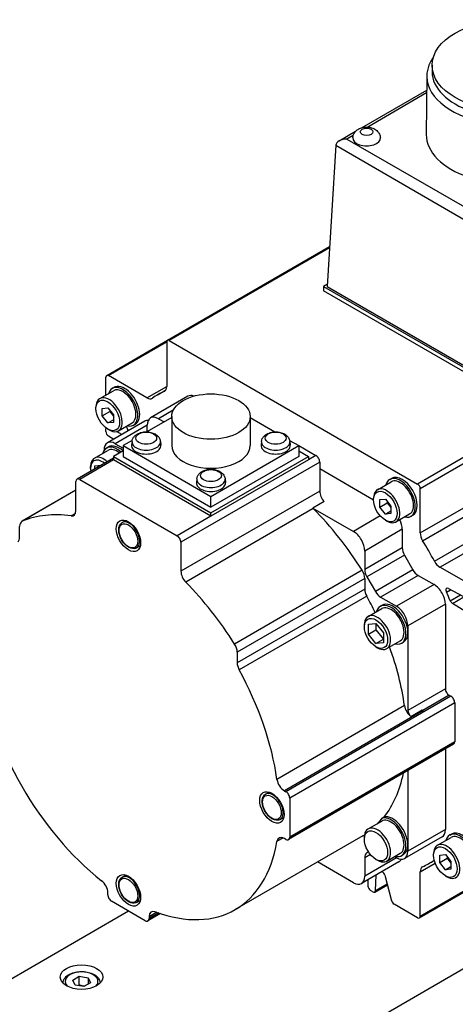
# Model space of a CAD drawing. Extents: x 25458 to 27143, y -3107 to -1919.
# Tile 16 of 19: x 26900 to 26941, y -2144 to -2051. Entities that reach past the tile are written whole.
import ezdxf

# ---------------------------------------------------------------- set-up
doc = ezdxf.new("R2010")
doc.units = 0
doc.header["$LTSCALE"] = 25.4
doc.layers.get('0').update_dxf_attribs({"linetype": 'CONTINUOUS'})

msp = doc.modelspace()

# ---------------------------------------------------------------- linework, layer by layer
for p, q in [((26938.4624185, -2055.603548), (26938.4624185, -2056.2159205)), ((26937.9625273, -2056.6001728), (26937.912528, -2062.1113735)), ((26931.8579263, -2061.4698144), (26937.9502595, -2057.9524042)), ((26937.9479461, -2058.2073927), (26932.388072, -2061.4173876)), ((26929.6871222, -2062.7231287), (26931.2519407, -2061.8196803)), ((26931.0265447, -2062.2034657), (26930.4371222, -2062.543769)), ((26929.3771082, -2063.1347699), (26928.5733024, -2076.4242108)), ((26929.3771082, -2063.1347699), (26945.1903117, -2072.2645272)), ((26930.4371222, -2062.543769), (26945.1903117, -2071.0615269)), ((26990.6577695, -2064.0953964), (26937.0944308, -2095.0202044)), ((26937.3404421, -2095.4463084), (26990.9037808, -2064.5215004)), ((26937.3404421, -2099.6241215), (26988.3922818, -2070.1493281)), ((26937.5685845, -2100.3543586), (26988.558478, -2070.9153298)), ((26913.514256, -2081.4893861), (26928.8007538, -2072.6637225)), ((26928.7933793, -2072.7856456), (26913.6882123, -2081.5066178)), ((26938.686555, -2102.2907404), (26989.6764485, -2072.8517117)), ((26939.2048875, -2102.8534357), (26990.256727, -2073.3786425)), ((26928.5860955, -2076.2127006), (26928.219749, -2076.4242108)), ((26928.219749, -2076.4242108), (26928.219749, -2076.8324591)), ((26928.219749, -2076.4242108), (26945.1903117, -2086.2221698)), ((26945.1903117, -2086.6304181), (26928.219749, -2076.8324591)), ((26928.5733024, -2076.4242108), (26945.1903117, -2086.0180457)), ((26907.7857071, -2084.7967654), (26913.514256, -2081.4893861)), ((26907.9596633, -2084.8139971), (26913.442201, -2081.6486525)), ((26913.442201, -2081.6486525), (26913.442201, -2085.8264656)), ((26913.6882123, -2081.5066178), (26937.0944308, -2095.0202044)), ((26907.713652, -2086.6509334), (26907.713652, -2084.9560318)), ((26911.5777556, -2086.9029036), (26907.9596633, -2084.8139971)), ((26907.1391727, -2086.9826096), (26908.4296426, -2086.2375564)), ((26908.3046426, -2086.0210501), (26908.4814193, -2085.918988)), ((26911.5777556, -2086.9029036), (26913.442201, -2085.8264656)), ((26912.6428126, -2086.5947604), (26913.3353966, -2086.1948968)), ((26913.2140586, -2086.2932665), (26913.2576442, -2086.2681024)), ((26915.4489337, -2086.760249), (26911.9133998, -2088.8014905)), ((26906.7767358, -2087.9266064), (26906.7767358, -2087.7837195)), ((26907.3600989, -2087.9098579), (26907.890429, -2087.8624907)), ((26907.3600989, -2088.6169646), (26907.3600989, -2087.9098579)), ((26907.3600989, -2088.6169646), (26908.0672057, -2088.2087164)), ((26907.890429, -2087.8624907), (26908.4207591, -2088.5222303)), ((26908.0672057, -2088.0824039), (26908.0672057, -2088.2087164)), ((26908.0672057, -2088.2087164), (26908.4207591, -2088.6485428)), ((26914.0645503, -2088.0668291), (26912.6633998, -2088.8757837)), ((26907.890429, -2089.2767043), (26907.3600989, -2088.6169646)), ((26911.3830697, -2089.1076767), (26907.8475358, -2091.1489181)), ((26907.890429, -2089.2767043), (26908.4207591, -2088.970518)), ((26908.4207591, -2088.5222303), (26908.4207591, -2089.2293371)), ((26913.9131472, -2088.7666141), (26911.5811379, -2090.1130003)), ((26912.6633998, -2088.8757837), (26913.1937299, -2089.1819699)), ((26913.9131472, -2088.6716595), (26913.9131472, -2091.4069231)), ((26921.3131472, -2088.6716595), (26921.3131472, -2091.4069231)), ((26921.3131472, -2088.7666141), (26923.6451566, -2090.1130003)), ((26907.713652, -2090.0790275), (26907.713652, -2089.8160459)), ((26908.4207591, -2089.2293371), (26907.890429, -2089.2767043)), ((26907.890429, -2089.8555796), (26908.0141727, -2089.927023)), ((26911.6027396, -2089.4881561), (26908.5975358, -2091.2232114)), ((26909.2252517, -2090.3534935), (26908.7162226, -2090.080131)), ((26908.8891727, -2090.0136985), (26910.1796426, -2089.2686454)), ((26909.6037256, -2089.6011512), (26909.6332319, -2089.6305875)), ((26910.3046426, -2089.4851517), (26910.4814193, -2089.3830896)), ((26911.6027396, -2090.1005286), (26911.6027396, -2089.4881561)), ((26907.9510777, -2090.5000016), (26908.4440693, -2090.8045094)), ((26910.1923918, -2090.9147933), (26909.3399979, -2091.4069231)), ((26910.1754407, -2091.0132479), (26910.1384494, -2091.3578121)), ((26912.8461907, -2091.0132479), (26912.883182, -2091.3578121)), ((26922.3801038, -2091.0132479), (26922.3431124, -2091.3578121)), ((26925.0339027, -2090.9147933), (26925.8862966, -2091.4069231)), ((26925.0508537, -2091.0132479), (26925.0878451, -2091.3578121)), ((26906.6265203, -2092.5858174), (26907.8993125, -2091.8509704)), ((26907.5368756, -2091.861511), (26907.5368756, -2091.8355838)), ((26907.7743125, -2091.6344641), (26907.9510892, -2091.532402)), ((26909.3399979, -2091.896821), (26908.4207591, -2092.4275438)), ((26908.5975358, -2091.2232114), (26909.3399979, -2091.6518721)), ((26909.3399979, -2091.4069231), (26917.6131472, -2096.1834281)), ((26909.3399979, -2091.4069231), (26909.3399979, -2092.4275438)), ((26917.6131472, -2096.1834281), (26925.8862966, -2091.4069231)), ((26925.8862966, -2091.4069231), (26927.5126422, -2092.3458942)), ((26925.8862966, -2091.4069231), (26925.8862966, -2092.4275438)), ((26925.8862966, -2091.896821), (26926.8055354, -2092.4275438)), ((26908.4207591, -2092.5850405), (26904.9887786, -2094.5664953)), ((26908.4207591, -2092.7541425), (26905.2387786, -2094.5912598)), ((26908.4207591, -2092.4275438), (26917.6131472, -2097.7347716)), ((26908.4207591, -2092.4275438), (26908.4207591, -2092.7541425)), ((26917.6131472, -2098.0613702), (26908.4207591, -2092.7541425)), ((26909.3399979, -2092.4275438), (26917.6131472, -2097.2040488)), ((26917.6131472, -2097.7347716), (26926.8055354, -2092.4275438)), ((26925.8862966, -2092.4275438), (26917.6131472, -2097.2040488)), ((26926.8055354, -2092.7541425), (26917.6131472, -2098.0613702)), ((26927.5126422, -2092.3458942), (26926.8055354, -2092.7541425)), ((26926.8055354, -2092.4275438), (26926.8055354, -2092.7541425)), ((26906.2640834, -2093.5502266), (26906.2640834, -2093.3869273)), ((26906.6529921, -2093.3033587), (26907.2724216, -2093.2480335)), ((26906.6529921, -2093.6056612), (26906.6529921, -2093.3033587)), ((26927.8661956, -2092.9582666), (26914.7847201, -2100.51086)), ((26927.8661956, -2092.9582666), (26927.8661956, -2095.6825674)), ((26927.8661956, -2093.570639), (26932.9396867, -2096.4998205)), ((26905.2387786, -2094.5912598), (26914.4311667, -2099.8984875)), ((26916.2777723, -2094.5364307), (26916.2407809, -2094.8809948)), ((26918.9485222, -2094.5364307), (26918.9855136, -2094.8809948)), ((26934.4675935, -2094.5942642), (26934.6443702, -2094.4922021)), ((26904.8852252, -2095.6060174), (26899.7890311, -2098.5483065)), ((26904.8852252, -2095.6089939), (26899.8261976, -2098.5298249)), ((26904.8852252, -2097.5196847), (26904.8852252, -2094.7953839)), ((26927.8661956, -2095.6825674), (26914.7847201, -2103.2351608)), ((26933.3021236, -2095.5558237), (26934.5925935, -2094.8107705)), ((26937.3404421, -2099.6241215), (26937.3404421, -2095.4463084)), ((26917.6131472, -2097.2040488), (26917.6131472, -2096.1834281)), ((26932.9396867, -2096.4998205), (26932.9396867, -2096.3569336)), ((26933.5230498, -2096.483072), (26934.0533799, -2096.4357048)), ((26933.5230498, -2097.1901787), (26933.5230498, -2096.483072)), ((26934.0533799, -2096.4357048), (26934.58371, -2097.0954444)), ((26927.2626155, -2097.3225861), (26915.2418002, -2104.262807)), ((26928.2855074, -2096.6704669), (26927.2248472, -2097.2828393)), ((26927.2248472, -2097.2828393), (26931.0481761, -2099.4902392)), ((26933.5230498, -2097.1901787), (26934.2301566, -2096.7819305)), ((26934.0533799, -2097.8499184), (26933.5230498, -2097.1901787)), ((26934.0533799, -2097.8499184), (26934.58371, -2097.5437321)), ((26934.2301566, -2096.655618), (26934.2301566, -2096.7819305)), ((26934.2301566, -2096.7819305), (26934.58371, -2097.2217569)), ((26934.58371, -2097.0954444), (26934.58371, -2097.8025512)), ((26904.8395461, -2097.7820178), (26904.4281451, -2098.0195403)), ((26909.235861, -2098.6566716), (26909.5804854, -2098.4577026)), ((26917.6131472, -2098.0613702), (26914.4311667, -2099.8984875)), ((26917.6131472, -2098.0613702), (26917.6131472, -2097.7347716)), ((26933.5770305, -2098.0302045), (26931.0481761, -2099.4902392)), ((26934.58371, -2097.8025512), (26934.0533799, -2097.8499184)), ((26934.0533799, -2098.4287937), (26934.1771236, -2098.5002371)), ((26935.0521236, -2098.5869126), (26936.3425935, -2097.8418594)), ((26936.4675935, -2098.0583658), (26936.6443702, -2097.9563037)), ((26899.5819243, -2100.018313), (26899.5819243, -2099.0060836)), ((26935.6443702, -2099.2861151), (26932.1088363, -2101.3273566)), ((26935.6443702, -2099.2861151), (26935.6443702, -2101.0218125)), ((26910.610861, -2101.0382414), (26910.9554854, -2100.8392725)), ((26914.7847201, -2100.51086), (26914.7847201, -2103.2351608)), ((26935.6443702, -2101.0218125), (26932.1088363, -2103.0630539)), ((26932.1088363, -2101.3273566), (26932.1088363, -2103.0630539)), ((26935.8514769, -2101.7187359), (26932.315943, -2103.7599773)), ((26935.8514769, -2101.7187359), (26936.646416, -2103.0956107)), ((26936.646416, -2103.0956107), (26933.1108821, -2105.1368521)), ((26942.8229798, -2104.9423422), (26939.2048875, -2102.8534357)), ((26931.864563, -2103.1467419), (26919.8437477, -2110.0869629)), ((26932.1088363, -2103.9050631), (26920.088021, -2110.845284)), ((26932.1088363, -2103.9050631), (26932.1088363, -2104.9172925)), ((26932.315943, -2103.7599773), (26933.1108821, -2105.1368521)), ((26937.146416, -2103.6234321), (26933.6108821, -2105.6646736)), ((26937.146416, -2103.6234321), (26938.649574, -2104.4912808)), ((26932.1088363, -2104.9172925), (26920.088021, -2111.8575134)), ((26938.649574, -2104.4912808), (26935.1140401, -2106.5325223)), ((26939.8125426, -2105.1963644), (26940.2077785, -2104.9681748)), ((26940.0046499, -2104.8590892), (26942.8315654, -2106.3772198)), ((26932.2971191, -2105.5807609), (26920.2763039, -2112.5209819)), ((26933.6108821, -2105.6646736), (26935.1140401, -2106.5325223)), ((26940.173843, -2106.0166474), (26941.1310562, -2105.4640001)), ((26940.3709783, -2106.2585803), (26941.4502919, -2105.6354383)), ((26932.4359178, -2107.48688), (26933.70871, -2106.752033)), ((26933.58371, -2106.5355267), (26933.7604867, -2106.4334646)), ((26939.7102342, -2106.3283981), (26936.1747003, -2108.3696396)), ((26939.7102342, -2106.3283981), (26939.7102342, -2114.2892398)), ((26942.8315654, -2107.7784193), (26940.3709783, -2106.2585803)), ((26932.0734809, -2108.4512892), (26932.0734809, -2108.2879899)), ((26932.4623897, -2108.2044213), (26933.1694964, -2108.141265)), ((26932.4623897, -2109.1472303), (26932.4623897, -2108.2044213)), ((26933.1694964, -2108.141265), (26933.8766032, -2109.0209178)), ((26933.1694964, -2108.141265), (26933.1694964, -2108.738982)), ((26936.1747003, -2108.3696396), (26936.1747003, -2108.982012)), ((26932.4623897, -2109.1472303), (26933.1694964, -2108.738982)), ((26933.1694964, -2110.0268831), (26932.4623897, -2109.1472303)), ((26933.1694964, -2108.738982), (26933.8766032, -2109.6186348)), ((26933.8766032, -2109.0209178), (26933.8766032, -2109.9637269)), ((26936.1747003, -2108.982012), (26936.1747003, -2116.3304812)), ((26993.8039029, -2110.410881), (26873.9139482, -2179.6293787)), ((26933.1694964, -2110.0268831), (26933.8766032, -2109.6186348)), ((26933.8766032, -2109.9637269), (26933.1694964, -2110.0268831)), ((26933.1694964, -2110.3496438), (26933.3109178, -2110.4312934)), ((26934.1859178, -2110.5179689), (26935.45871, -2109.7831219)), ((26935.58371, -2109.9996283), (26935.7604867, -2109.8975662)), ((26920.088021, -2110.845284), (26920.088021, -2111.8575134)), ((26940.2405642, -2115.0036743), (26924.6842151, -2123.9851367)), ((26939.7102342, -2114.2892398), (26936.1747003, -2116.3304812)), ((26940.0637875, -2114.9016122), (26937.5894448, -2116.3301747)), ((26940.0637875, -2114.9016122), (26940.2405642, -2115.0036743)), ((26935.8603046, -2115.8856567), (26923.8394893, -2122.8258777)), ((26940.5941176, -2115.6160467), (26925.0377684, -2124.5975091)), ((26940.5941176, -2115.6160467), (26940.5941176, -2119.2902813)), ((26937.6168414, -2116.3466052), (26924.5353659, -2123.8991986)), ((26936.4613505, -2116.8968512), (26937.5220107, -2116.2844787)), ((26940.4905642, -2119.5191699), (26924.9342151, -2128.5006323)), ((26940.5941176, -2119.2902813), (26925.0377684, -2128.2717437)), ((26939.7102342, -2119.9696937), (26939.7102342, -2127.5573092)), ((26936.1747003, -2122.0109351), (26936.1747003, -2128.9861782)), ((26922.7592782, -2124.2232208), (26923.1039025, -2124.0242518)), ((26924.5353659, -2123.8991986), (26924.6842151, -2123.9851367)), ((26925.0377684, -2124.5975091), (26925.0377684, -2128.2717437)), ((26924.1342782, -2126.6047906), (26924.4789025, -2126.4058217)), ((26932.4359178, -2127.4910462), (26933.70871, -2126.7561993)), ((26933.7688899, -2126.4666071), (26933.9456666, -2126.364545)), ((26931.9182879, -2128.1458285), (26919.8974727, -2135.0860494)), ((26939.7102342, -2127.5573092), (26936.1747003, -2129.5985507)), ((26940.1244477, -2128.070624), (26940.3012244, -2127.9685619)), ((26924.409844, -2128.3304272), (26923.8394893, -2128.6597216)), ((26924.6842151, -2128.4758679), (26924.5353659, -2128.3899298)), ((26932.0734809, -2128.4554555), (26932.0734809, -2128.2921561)), ((26939.399574, -2128.2439749), (26935.8640401, -2130.2852163)), ((26936.1747003, -2128.9861782), (26936.1747003, -2129.5985507)), ((26938.9589778, -2129.0321835), (26940.2494477, -2128.2871304)), ((26932.6472763, -2129.8994125), (26932.1088363, -2130.210281)), ((26932.4723073, -2129.6622269), (26932.315943, -2129.7525039)), ((26934.1859178, -2130.5221351), (26935.45871, -2129.7872882)), ((26935.58371, -2130.0037945), (26935.7604867, -2129.9017325)), ((26938.596541, -2129.9761803), (26938.596541, -2129.8332934)), ((26939.1799041, -2129.9594318), (26939.7102342, -2129.9120646)), ((26939.1799041, -2130.6665386), (26939.1799041, -2129.9594318)), ((26939.7102342, -2129.9120646), (26940.2405642, -2130.5718042)), ((26931.0481761, -2132.5583508), (26927.6618756, -2130.6032693)), ((26935.33371, -2130.5914026), (26931.7981761, -2132.632644)), ((26932.1088363, -2130.210281), (26932.1088363, -2131.9459783)), ((26935.1140401, -2130.2109231), (26932.1088363, -2131.9459783)), ((26933.1694964, -2130.35381), (26933.3109178, -2130.4354597)), ((26935.1140401, -2130.2109231), (26934.9194964, -2130.0986033)), ((26937.3404421, -2131.5251857), (26938.7484567, -2130.7122681)), ((26938.1398305, -2130.7568908), (26938.6636223, -2130.4544795)), ((26939.1799041, -2130.6665386), (26939.8870109, -2130.2582903)), ((26939.7102342, -2131.3262782), (26939.1799041, -2130.6665386)), ((26939.8870109, -2130.1319778), (26939.8870109, -2130.2582903)), ((26939.8870109, -2130.2582903), (26940.2405642, -2130.6981167)), ((26940.2405642, -2130.5718042), (26940.2405642, -2131.278911)), ((26909.235861, -2132.0309693), (26909.5804854, -2131.8320004)), ((26933.1313965, -2133.282819), (26933.1758916, -2131.8372196)), ((26934.0059367, -2131.8453506), (26934.6456907, -2134.2443407)), ((26937.3404421, -2135.7029987), (26937.3404421, -2131.5251857)), ((26939.7102342, -2131.3262782), (26940.2405642, -2131.020092)), ((26940.2405642, -2131.278911), (26939.7102342, -2131.3262782)), ((26932.3947093, -2132.2882354), (26932.4119249, -2132.8674319)), ((26933.0594913, -2133.432258), (26934.2463864, -2132.7470039)), ((26933.1313965, -2133.282819), (26934.2214455, -2132.653479)), ((26937.2683871, -2135.8622651), (26942.996936, -2132.5548858)), ((26937.3404421, -2135.7029987), (26942.8229798, -2132.5376541)), ((26939.7102342, -2131.9051535), (26939.8339778, -2131.976597)), ((26907.890429, -2133.6810336), (26907.890429, -2133.5091574)), ((26932.8855351, -2133.4150263), (26932.6577864, -2133.2835355)), ((26911.4259629, -2136.1305233), (26908.2439824, -2134.293406)), ((26910.610861, -2134.4125392), (26910.9554854, -2134.2135702)), ((26937.0944308, -2135.8450334), (26934.8768657, -2134.5647216)), ((26849.2005662, -2170.2192556), (26909.8349727, -2135.2119647)), ((26912.8726829, -2135.4643611), (26911.6759629, -2136.1552877)), ((26912.5014333, -2135.3377241), (26911.7795163, -2135.754523)), ((26912.6869497, -2135.4024923), (26911.7795163, -2135.9263992)), ((26911.7795163, -2135.754523), (26911.7795163, -2135.9263992)), ((26904.579039, -2141.7165899), (26905.1914114, -2141.3630365)), ((26904.8031828, -2142.1995528), (26904.579039, -2141.7165899)), ((26905.1914114, -2142.179533), (26905.1914114, -2141.3630365)), ((26905.1914114, -2141.3630365), (26906.0279277, -2141.492446)), ((26906.2520716, -2141.9754089), (26905.6396991, -2142.3289623)), ((26906.0279277, -2141.492446), (26906.0279277, -2142.1048184)), ((26906.0279277, -2141.492446), (26906.2520716, -2141.9754089)), ((26905.6396991, -2142.3289623), (26904.8031828, -2142.1995528))]:
    msp.add_line(p, q)
for centre, major_axis in [((26945.8974185, -2055.603548), (7.435, 0)), ((26932.285613, -2061.8717735), (0.6009469, 0)), ((26907.890429, -2088.5695975), (0.7875, -1.36399)), ((26917.6131472, -2088.6716595), (3.7, 0)), ((26911.5108157, -2090.7046917), (0.9798136, 0)), ((26923.7154788, -2090.7046917), (0.9798137, 0)), ((26917.6131472, -2094.2278744), (0.9798136, 0)), ((26934.0533799, -2097.1428116), (0.7875, -1.36399)), ((26909.8349727, -2099.8984875), (0.8125, -1.4072913)), ((26909.8349727, -2099.8984875), (0.625, -1.0825318)), ((26933.1694964, -2109.0840741), (0.775, -1.3423394)), ((26923.3583898, -2125.4650367), (0.8125, -1.4072913)), ((26923.3583898, -2125.4650367), (0.625, -1.0825318)), ((26933.1694964, -2129.0882403), (0.775, -1.3423394)), ((26939.7102342, -2130.6191714), (0.7875, -1.36399)), ((26909.8349727, -2133.2727853), (0.8125, -1.4072913)), ((26909.8349727, -2133.2727853), (0.625, -1.0825318)), ((26905.4155553, -2141.4377511), (-2, 0))]:
    msp.add_ellipse(centre, major_axis=major_axis, ratio=0.5773502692)
for centre, major_axis, start_param, end_param in [((26945.8974185, -2056.6241687), (7.935, 0), 2.7460359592, 6.6787420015), ((26945.8974185, -2056.2159205), (7.435, 0), 3.1415926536, 6.2831853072), ((26945.8974185, -2062.1355207), (7.985, 0), 3.1363548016, 6.2884231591), ((26930.4371222, -2063.1561414), (1.0606602, 0), 1.5707963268, 3.1066860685), ((26932.285613, -2062.4417069), (1.3, 0), 3.0939894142, 6.3307885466), ((26913.6882123, -2081.7906872), (-0.1739563, 0.3013011), 5.4977871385, 7.0685834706), ((26907.9596633, -2085.0980665), (-0.1739563, 0.3013011), 5.4977871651, 7.0685834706), ((26909.3046426, -2087.7531009), (-1, 1.7320508), 2.6362321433, 6.7885458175), ((26909.3046426, -2087.7531009), (-0.875, 1.5155445), 3.1415926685, 6.2831853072), ((26909.4814193, -2087.6510388), (-1, 1.7320508), 3.1415926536, 6.2831853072), ((26925.3913216, -2108.6758256), (-12.7485089, 22.0810652), 6.2393241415, 6.3270464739), ((26912.7393115, -2085.4206521), (0.4970179, -0.8608602), 6.239324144, 7.0685834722), ((26908.0141727, -2088.498154), (-0.875, 1.5155445), 2.3561944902, 7.0685834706), ((26911.5777556, -2086.0912768), (0.4970179, -0.8608602), 5.4977871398, 6.3270464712), ((26916.1989337, -2088.0592871), (-0.75, 1.2990381), 5.6748754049, 6.2831853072), ((26912.1330697, -2090.4067148), (-0.75, 1.2990381), 5.9218181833, 6.2831853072), ((26912.6633998, -2090.1005286), (-0.75, 1.2990381), 5.4977871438, 7.0685834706), ((26907.9596633, -2089.9580806), (0.1739563, -0.3013011), 3.6519062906, 3.9269908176), ((26907.9596633, -2090.2210622), (0.1739563, -0.3013011), 3.9269907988, 5.462880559), ((26909.5490911, -2089.8489467), (0.1739563, -0.3013011), 0.6591443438, 2.007128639), ((26908.5975358, -2092.4479562), (-0.75, 1.2990381), 5.4977871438, 7.0685834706), ((26911.5108157, -2091.0610352), (1.3379377, 0), 3.079689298, 6.3450886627), ((26923.7154788, -2091.0610352), (1.3379377, 0), 3.079689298, 6.3450886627), ((26908.7743125, -2093.3665149), (-1, 1.7320508), 5.2301947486, 6.7885458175), ((26908.7743125, -2093.3665149), (-0.875, 1.5155445), 5.3136531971, 6.2831853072), ((26908.9510892, -2093.2644528), (-1, 1.7320508), 5.2301947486, 6.2831853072), ((26911.5108157, -2091.4069231), (1.375, 0), 3.079689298, 6.3450886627), ((26917.6131472, -2091.4069231), (3.7, 0), 3.1415926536, 6.2831853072), ((26923.7154788, -2091.4069231), (1.375, 0), 3.079689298, 6.3450886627), ((26907.3600989, -2094.1830115), (-0.775, 1.3423394), 5.2955671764, 7.2708034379), ((26907.5015203, -2094.1013618), (-0.875, 1.5155445), 5.2218935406, 7.0685834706), ((26927.5126422, -2092.7541425), (0.25, -0.4330127), 0.7853981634, 2.3561944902), ((26905.2387786, -2094.999508), (-0.25, 0.4330127), 5.4977871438, 7.0685834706), ((26917.6131472, -2094.5842179), (1.3379377, 0), 3.079689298, 6.3450886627), ((26935.4675935, -2096.326315), (-1, 1.7320508), 2.6362321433, 6.7885458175), ((26935.4675935, -2096.326315), (-0.875, 1.5155445), 3.1415926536, 6.2831853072), ((26935.6443702, -2096.2242529), (-1, 1.7320508), 3.1415926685, 6.2831853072), ((26917.6131472, -2094.9301058), (1.375, 0), 3.079689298, 6.3450886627), ((26928.5733024, -2096.0908157), (0.5, -0.8660254), 3.926990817, 5.0786159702), ((26934.1771236, -2097.0713681), (-0.875, 1.5155445), 2.3561944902, 7.0685834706), ((26937.0944308, -2095.3042738), (-0.1739563, 0.3013011), 3.926990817, 5.4977871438), ((26904.1781184, -2097.1114364), (0.5, -0.8660254), 5.8591946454, 7.0685834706), ((26927.5126422, -2096.7031881), (0.5, -0.8660254), 5.0786159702, 5.1363796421), ((26921.8557879, -2110.7170672), (10.8125, -18.7277994), 1.6426132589, 1.9947869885), ((26909.8349727, -2117.6572882), (-10.8125, 18.7277994), 5.8591946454, 6.2113683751), ((26909.923361, -2099.8474565), (-0.6875, 1.1907849), 3.1415926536, 6.2831853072), ((26934.58371, -2098.6737427), (0.75, -1.2990381), 0.7853981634, 1.464590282), ((26900.2890311, -2099.4143319), (-0.5, 0.8660254), 6.2113683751, 7.0685834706), ((26898.8748175, -2099.6100647), (0.5, -0.8660254), 0.0383946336, 0.7853981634), ((26914.4311667, -2100.3067358), (0.25, -0.4330127), 0.7853981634, 2.3561944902), ((26931.0481761, -2100.7149841), (0.75, -1.2990381), 0.7853981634, 2.3561944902), ((26938.0433316, -2100.0299349), (-0.4970179, 0.8608602), 0.785398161, 1.6146574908), ((26936.3514769, -2101.4300607), (0.5, -0.8660254), 3.926990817, 4.7123889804), ((26925.3913215, -2108.6758256), (-12.7485089, 22.0810652), 4.6685278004, 4.756250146), ((26932.815943, -2103.4713022), (0.5, -0.8660254), 3.926990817, 4.7123889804), ((26937.146416, -2102.8069355), (0.5, -0.8660254), 4.7123889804, 5.4977871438), ((26939.2048875, -2102.0418089), (-0.4970179, 0.8608602), 1.5269355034, 2.356194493), ((26915.4918269, -2103.643409), (0.5, -0.8660254), 3.926990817, 5.1363796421), ((26931.4017295, -2103.4968148), (0.5, -0.8660254), 0.7853981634, 1.6426132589), ((26909.8349727, -2117.6572882), (10.8125, -18.7277994), 1.6426132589, 1.9947869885), ((26932.815943, -2105.3255408), (0.5, -0.8660254), 3.926990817, 4.6739947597), ((26938.649574, -2105.7160257), (0.75, -1.2990381), 0.7853981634, 2.3561944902), ((26940.0132355, -2105.1479424), (-0.1739563, 0.3013011), 5.5326937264, 7.6852903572), ((26921.8557879, -2110.7170672), (10.0625, -17.4287613), 1.4466195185, 1.5324021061), ((26933.6108821, -2104.848177), (0.5, -0.8660254), 4.7123889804, 5.4977871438), ((26925.3913215, -2108.6758256), (-12.5, 21.6506351), 4.5074230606, 4.5436977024), ((26934.58371, -2108.2675775), (-1, 1.7320508), 2.6362321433, 6.7885458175), ((26934.58371, -2108.2675775), (-0.875, 1.5155445), 3.1415926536, 6.2831853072), ((26934.7604867, -2108.1655154), (-1, 1.7320508), 3.926990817, 6.2831853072), ((26935.1140401, -2107.7572671), (0.75, -1.2990381), 0.7853981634, 2.3561944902), ((26940.379564, -2105.9796409), (-0.1739563, 0.3013011), 1.3658304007, 2.3212879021), ((26933.3109178, -2109.0024244), (-0.875, 1.5155445), 2.3561944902, 7.0685834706), ((26934.7604867, -2108.1655154), (1, -1.7320508), 0, 0.7853981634), ((26919.3809142, -2110.4370357), (0.5, -0.8660254), 0.7853981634, 1.6426132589), ((26921.8557879, -2110.7170672), (10.0625, -17.4287613), 0.9638587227, 1.2684394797), ((26920.7951278, -2112.2657617), (0.5, -0.8660254), 3.926990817, 4.6739947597), ((26909.8349727, -2117.6572882), (-10.0625, 17.4287613), 0.9638587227, 2.1777339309), ((26909.8349727, -2117.6572882), (10.0625, -17.4287613), 0.9638587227, 1.5324021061), ((26940.0637875, -2114.4933639), (0.25, -0.4330127), 3.926990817, 5.4977871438), ((26940.2405642, -2115.4119226), (0.25, -0.4330127), 0.7853981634, 2.3561944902), ((26936.5561812, -2116.1424811), (0.5, -0.8660254), 4.1054513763, 5.3632709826), ((26936.5282536, -2116.5346054), (0.25, -0.4330127), 3.926990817, 5.3074085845), ((26937.6168414, -2115.5301086), (0.5, -0.8660254), 5.3632709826, 5.4977871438), ((26940.2405642, -2119.0861572), (0.25, -0.4330127), 0, 0.7853981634), ((26921.8557879, -2110.7170672), (10.0625, -17.4287613), 0.229778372, 0.5702784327), ((26924.5353659, -2123.082702), (0.5, -0.8660254), 4.1054513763, 5.4977871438), ((26923.4467782, -2125.4140057), (-0.6875, 1.1907849), 3.1415926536, 6.2831853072), ((26924.6842151, -2124.393385), (0.25, -0.4330127), 0.7853981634, 2.3561944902), ((26934.7604867, -2128.1696816), (-1, 1.7320508), 3.926990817, 6.1118157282), ((26921.6790112, -2110.8191293), (10.0625, -17.4287613), 0.1752466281, 0.229778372), ((26934.58371, -2128.2717437), (-0.875, 1.5155445), 3.1415926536, 6.2831853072), ((26934.58371, -2128.2717437), (-1, 1.7320508), 2.6362321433, 6.1118157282), ((26921.8557879, -2110.7170672), (10.0625, -17.4287613), 0, 0.0177010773), ((26933.3109178, -2129.0065906), (-0.875, 1.5155445), 2.3561944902, 7.0685834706), ((26938.649574, -2126.9449368), (0.75, -1.2990381), 0, 0.7853981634), ((26941.1244477, -2129.8026748), (-1, 1.7320508), 2.6362321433, 6.7885458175), ((26941.1244477, -2129.8026748), (-0.875, 1.5155445), 3.1415926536, 6.2831853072), ((26941.3012244, -2129.7006127), (-1, 1.7320508), 3.1415926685, 6.2831853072), ((26909.8349727, -2117.6572882), (10.0625, -17.4287613), 5.6762477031, 6.8901229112), ((26924.5353659, -2129.2064264), (-0.5, 0.8660254), 5.4977871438, 6.8901229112), ((26924.6842151, -2128.0676196), (0.25, -0.4330127), 5.4977871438, 7.0685834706), ((26934.7604867, -2128.1696816), (1, -1.7320508), 0, 0.7853981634), ((26939.8339778, -2130.5477279), (-0.875, 1.5155445), 2.3561944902, 7.0685834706), ((26932.815943, -2130.6185293), (-0.5, 0.8660254), 0, 0.7853981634), ((26935.1140401, -2128.9861782), (0.75, -1.2990381), 5.4977871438, 7.0685834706), ((26934.58371, -2129.2923644), (0.75, -1.2990381), 0, 0.3613671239), ((26925.3913215, -2108.6758256), (12.7485089, -22.0810652), 6.2393241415, 6.3246937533), ((26909.923361, -2133.2217542), (-0.6875, 1.1907849), 3.1415926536, 6.2831853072), ((26933.7747617, -2131.8090391), (0.1739563, -0.3013011), 1.1344640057, 2.4824455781), ((26938.0433316, -2131.9309991), (-0.4970179, 0.8608602), 6.239324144, 7.0685834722), ((26907.1833222, -2133.1009091), (-0.5, 0.8660254), 3.926990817, 5.3193265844), ((26931.0481761, -2131.3336059), (0.75, -1.2990381), 5.4977871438, 7.0685834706), ((26908.2439824, -2133.8851577), (-0.25, 0.4330127), 0.7853981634, 2.3561944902), ((26932.6577864, -2132.9994662), (0.1739563, -0.3013011), 3.9618974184, 5.4977871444), ((26932.8855351, -2133.130957), (0.1739563, -0.3013011), 5.4977871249, 7.0336768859), ((26934.8768657, -2134.2806522), (0.1739563, -0.3013011), 4.2760566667, 5.4977871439), ((26912.4866231, -2136.1627713), (-0.5, 0.8660254), 5.6762477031, 7.0685834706), ((26911.4259629, -2135.722275), (0.25, -0.4330127), 5.4977871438, 7.0685834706), ((26937.0944308, -2135.560964), (0.1739563, -0.3013011), 5.4977871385, 7.0685834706), ((26905.4155553, -2141.8459994), (-1.55, 0), 2.617211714, 6.8075662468)]:
    msp.add_ellipse(centre, major_axis=major_axis, ratio=0.5773502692, start_param=start_param, end_param=end_param)
for points, knots in [([(26930.9870856, -2062.4059915), (26930.995601, -2062.3027914), (26931.0216536, -2062.2029065), (26931.1012162, -2062.0154132), (26931.1567027, -2061.9303019), (26931.2927379, -2061.7694211), (26931.3758561, -2061.7005362), (26931.5727769, -2061.5713546), (26931.6881457, -2061.521156), (26931.9431213, -2061.4424263), (26932.0835343, -2061.4204791), (26932.3668282, -2061.4102712), (26932.5096009, -2061.4225648), (26932.7925017, -2061.4863249), (26932.9330328, -2061.5370008), (26933.1881167, -2061.6905295), (26933.3055419, -2061.7857458), (26933.4705537, -2062.0153703), (26933.5272729, -2062.1278845), (26933.571353, -2062.3036677), (26933.5798894, -2062.3544742), (26933.5841403, -2062.4059915)], [3.9745940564, 3.9745940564, 3.9745940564, 3.9745940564, 4.1672560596, 4.1672560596, 4.381143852, 4.381143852, 4.6487002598, 4.6487002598, 5.0066798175, 5.0066798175, 5.435457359, 5.435457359, 5.8699636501, 5.8699636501, 6.3039800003, 6.3039800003, 6.6753044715, 6.6753044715, 6.9248037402, 6.9248037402, 7.0209802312, 7.0209802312, 7.0209802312, 7.0209802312]), ([(26910.1754407, -2091.0132479), (26910.1854433, -2090.9200771), (26910.2124471, -2090.8303672), (26910.2947455, -2090.6591694), (26910.3527612, -2090.5803418), (26910.5002767, -2090.4275371), (26910.5940564, -2090.3602165), (26910.8156454, -2090.2390223), (26910.9469309, -2090.1917416), (26911.2231486, -2090.1273589), (26911.3684794, -2090.1115132), (26911.6574345, -2090.1119574), (26911.8009665, -2090.1278698), (26912.0797404, -2090.1929855), (26912.2149713, -2090.2422846), (26912.461708, -2090.3806447), (26912.5751317, -2090.468516), (26912.7374862, -2090.6745636), (26912.7948485, -2090.7809131), (26912.8351283, -2090.9370614), (26912.8420742, -2090.9749036), (26912.8461907, -2091.0132479)], [3.9888941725, 3.9888941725, 3.9888941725, 3.9888941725, 4.1977210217, 4.1977210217, 4.4354715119, 4.4354715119, 4.7394379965, 4.7394379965, 5.1140794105, 5.1140794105, 5.5004500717, 5.5004500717, 5.8822274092, 5.8822274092, 6.2686094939, 6.2686094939, 6.6416447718, 6.6416447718, 6.9207376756, 6.9207376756, 7.006680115, 7.006680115, 7.006680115, 7.006680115]), ([(26922.3801038, -2091.0132479), (26922.3901063, -2090.9200771), (26922.4171101, -2090.8303672), (26922.4994086, -2090.6591694), (26922.5574243, -2090.5803418), (26922.7049398, -2090.4275371), (26922.7987195, -2090.3602165), (26923.0203084, -2090.2390223), (26923.151594, -2090.1917416), (26923.4278116, -2090.1273589), (26923.5731424, -2090.1115132), (26923.8620975, -2090.1119574), (26924.0056295, -2090.1278698), (26924.2844035, -2090.1929855), (26924.4196343, -2090.2422846), (26924.666371, -2090.3806447), (26924.7797948, -2090.468516), (26924.9421492, -2090.6745636), (26924.9995116, -2090.7809131), (26925.0397914, -2090.9370614), (26925.0467372, -2090.9749036), (26925.0508537, -2091.0132479)], [3.9888941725, 3.9888941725, 3.9888941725, 3.9888941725, 4.1977210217, 4.1977210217, 4.4354715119, 4.4354715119, 4.7394379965, 4.7394379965, 5.1140794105, 5.1140794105, 5.5004500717, 5.5004500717, 5.8822274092, 5.8822274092, 6.2686094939, 6.2686094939, 6.6416447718, 6.6416447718, 6.9207376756, 6.9207376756, 7.006680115, 7.006680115, 7.006680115, 7.006680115]), ([(26916.2777723, -2094.5364307), (26916.2877748, -2094.4432598), (26916.3147786, -2094.35355), (26916.397077, -2094.1823521), (26916.4550927, -2094.1035246), (26916.6026082, -2093.9507199), (26916.6963879, -2093.8833992), (26916.9179769, -2093.7622051), (26917.0492625, -2093.7149243), (26917.3254801, -2093.6505416), (26917.4708109, -2093.6346959), (26917.759766, -2093.6351402), (26917.903298, -2093.6510525), (26918.1820719, -2093.7161682), (26918.3173028, -2093.7654673), (26918.5640395, -2093.9038274), (26918.6774633, -2093.9916988), (26918.8398177, -2094.1977464), (26918.89718, -2094.3040958), (26918.9374599, -2094.4602442), (26918.9444057, -2094.4980863), (26918.9485222, -2094.5364307)], [3.9888941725, 3.9888941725, 3.9888941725, 3.9888941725, 4.1977210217, 4.1977210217, 4.4354715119, 4.4354715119, 4.7394379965, 4.7394379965, 5.1140794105, 5.1140794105, 5.5004500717, 5.5004500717, 5.8822274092, 5.8822274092, 6.2686094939, 6.2686094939, 6.6416447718, 6.6416447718, 6.9207376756, 6.9207376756, 7.006680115, 7.006680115, 7.006680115, 7.006680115]), ([(26910.610861, -2101.0382414), (26910.5369241, -2101.0809289), (26910.4529622, -2101.1055661), (26910.2712399, -2101.1186838), (26910.173013, -2101.1045346), (26909.9664426, -2101.0378257), (26909.8578639, -2100.9812069), (26909.6459149, -2100.8314851), (26909.542718, -2100.7375001), (26909.3535284, -2100.5235975), (26909.2674773, -2100.4038783), (26909.1201143, -2100.1504508), (26909.0587401, -2100.0168471), (26908.9663846, -2099.7476227), (26908.935498, -2099.6120516), (26908.9086132, -2099.3507775), (26908.9127832, -2099.2251159), (26908.9596213, -2098.9981993), (26909.001718, -2098.8961458), (26909.1107004, -2098.7483839), (26909.1689753, -2098.695288), (26909.235861, -2098.6566716)], [2.3561944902, 2.3561944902, 2.3561944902, 2.3561944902, 2.6291923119, 2.6291923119, 2.92472794, 2.92472794, 3.2528951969, 3.2528951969, 3.5884221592, 3.5884221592, 3.9216354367, 3.9216354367, 4.2536016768, 4.2536016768, 4.5867327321, 4.5867327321, 4.922218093, 4.922218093, 5.2508247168, 5.2508247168, 5.4977871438, 5.4977871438, 5.4977871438, 5.4977871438]), ([(26924.1342782, -2126.6047906), (26924.0603413, -2126.6474781), (26923.9763794, -2126.6721153), (26923.7946571, -2126.685233), (26923.6964302, -2126.6710838), (26923.4898598, -2126.6043749), (26923.3812811, -2126.547756), (26923.1693321, -2126.3980343), (26923.0661352, -2126.3040493), (26922.8769456, -2126.0901467), (26922.7908945, -2125.9704275), (26922.6435314, -2125.717), (26922.5821573, -2125.5833963), (26922.4898018, -2125.3141719), (26922.4589152, -2125.1786008), (26922.4320304, -2124.9173267), (26922.4362004, -2124.7916651), (26922.4830385, -2124.5647485), (26922.5251352, -2124.462695), (26922.6341176, -2124.3149331), (26922.6923925, -2124.2618372), (26922.7592782, -2124.2232208)], [2.3561944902, 2.3561944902, 2.3561944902, 2.3561944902, 2.6291923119, 2.6291923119, 2.92472794, 2.92472794, 3.2528951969, 3.2528951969, 3.5884221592, 3.5884221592, 3.9216354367, 3.9216354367, 4.2536016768, 4.2536016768, 4.5867327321, 4.5867327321, 4.922218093, 4.922218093, 5.2508247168, 5.2508247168, 5.4977871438, 5.4977871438, 5.4977871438, 5.4977871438]), ([(26910.610861, -2134.4125392), (26910.5369241, -2134.4552267), (26910.4529622, -2134.4798638), (26910.2712399, -2134.4929815), (26910.173013, -2134.4788323), (26909.9664426, -2134.4121234), (26909.8578639, -2134.3555046), (26909.6459149, -2134.2057828), (26909.542718, -2134.1117979), (26909.3535284, -2133.8978952), (26909.2674773, -2133.778176), (26909.1201143, -2133.5247486), (26909.0587401, -2133.3911449), (26908.9663846, -2133.1219204), (26908.935498, -2132.9863493), (26908.9086132, -2132.7250752), (26908.9127832, -2132.5994137), (26908.9596213, -2132.372497), (26909.001718, -2132.2704435), (26909.1107004, -2132.1226816), (26909.1689753, -2132.0695858), (26909.235861, -2132.0309693)], [2.3561944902, 2.3561944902, 2.3561944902, 2.3561944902, 2.6291923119, 2.6291923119, 2.92472794, 2.92472794, 3.2528951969, 3.2528951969, 3.5884221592, 3.5884221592, 3.9216354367, 3.9216354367, 4.2536016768, 4.2536016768, 4.5867327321, 4.5867327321, 4.922218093, 4.922218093, 5.2508247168, 5.2508247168, 5.4977871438, 5.4977871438, 5.4977871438, 5.4977871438]), ([(26903.6656629, -2141.9968803), (26903.6674827, -2141.8918634), (26903.6929051, -2141.787624), (26903.7892432, -2141.5817301), (26903.8651287, -2141.4821414), (26904.0654061, -2141.294293), (26904.1952717, -2141.2090598), (26904.4928449, -2141.0669547), (26904.6618971, -2141.01126), (26905.0177687, -2140.9359215), (26905.2043955, -2140.9160692), (26905.5775931, -2140.9129514), (26905.7640827, -2140.9295067), (26906.1207895, -2140.9979477), (26906.2908844, -2141.0499214), (26906.5990965, -2141.1873338), (26906.7370677, -2141.2729703), (26906.96104, -2141.4730924), (26907.0487368, -2141.5872973), (26907.1421147, -2141.803996), (26907.1637713, -2141.9001413), (26907.1654477, -2141.9968803)], [5.5077918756, 5.5077918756, 5.5077918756, 5.5077918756, 5.7616323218, 5.7616323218, 6.0495624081, 6.0495624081, 6.377514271, 6.377514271, 6.7171291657, 6.7171291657, 7.0541144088, 7.0541144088, 7.3894281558, 7.3894281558, 7.7261497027, 7.7261497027, 8.0657101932, 8.0657101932, 8.3955434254, 8.3955434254, 8.6293750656, 8.6293750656, 8.6293750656, 8.6293750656])]:
    msp.add_open_spline(points, degree=3, knots=knots)
for points, weights in [([(26905.1914114, -2142.179533), (26905.1514631, -2142.2159133), (26905.1137905, -2142.2476039)], [1, 1.01779072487, 1.03148954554]), ([(26905.6764201, -2142.3077614), (26905.4508168, -2142.2829625), (26905.1914114, -2142.179533)], [1.07507328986, 1.09062147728, 1])]:
    msp.add_rational_spline(points, weights, degree=2)

doc.saveas('drawing.dxf')
